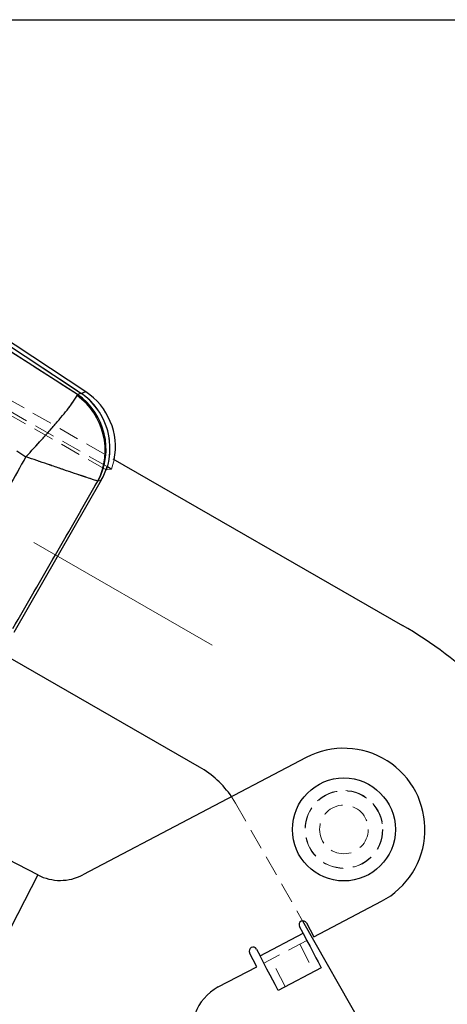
# Model space of a CAD drawing. Header units: millimetres. Extents: x 27 to 395, y 15 to 279.
# Tile 25 of 30: x 142 to 168, y 219 to 279. Entities that reach past the tile are written whole.
import ezdxf

# ---------------------------------------------------------------- set-up
doc = ezdxf.new("R2010")
doc.units = ezdxf.units.MM
doc.linetypes.add('CENTERX2', pattern=[20.32, 12.7, -2.54, 2.54, -2.54])
doc.linetypes.add('HIDDEN', pattern=[1.905, 1.27, -0.635])
doc.layers.add('FORMATO', color=179, linetype='Continuous')
doc.styles.add('SLDTEXTSTYLE0', font='TXT', dxfattribs={"width": 0.75})
doc.dimstyles.new('SLDDIMSTYLE1', dxfattribs={"dimtxt": 3.5, "dimasz": 3.302, "dimexe": 0, "dimexo": 0.0625, "dimgap": 0.875, "dimtad": 1, "dimdec": 0, "dimrnd": 1e-09, "dimzin": 12, "dimdsep": 46, "dimtxsty": 'SLDTEXTSTYLE0', "dimsah": 1, "dimcen": 0.09, "dimadec": 0, "dimazin": 3, "dimtfac": 1, "dimtofl": 0, "dimtmove": 0, "dimatfit": 3, "dimfxl": 0, "dimfrac": 2, "dimtolj": 1, "dimtzin": 12, "dimarcsym": 0})

# ---------------------------------------------------------------- blocks, each defined once
blk = doc.blocks.new('_D_1')
at = {"layer": 'FORMATO'}
for p, q in [((98.36, 279.177), (211.387, 279.177)), ((210.387, 181.497), (210.387, 279.177)), ((181.608, 181.497), (211.387, 181.497))]:
    blk.add_line(p, q, dxfattribs=at)
for points in [[(210.387, 279.177), (209.879, 275.875), (210.895, 275.875)], [(210.387, 181.497), (210.895, 184.799), (209.879, 184.799)]]:
    blk.add_solid(points, dxfattribs=at)
at = {"layer": 'FORMATO', "insert": (205.875, 233.776), "char_height": 3.5, "attachment_point": 1, "rotation": 90, "style": 'SLDTEXTSTYLE0'}
blk.add_mtext('98', dxfattribs=at)

msp = doc.modelspace()

# ---------------------------------------------------------------- linework, layer by layer
at = {"color": 7, "linetype": 'Continuous', "lineweight": 25}
for p, q in [((117.015, 274.8447), (145.3848, 256.1427)), ((145.6446, 256.2478), (117.142, 275.0373)), ((145.1399, 256.0847), (116.8901, 274.1408)), ((145.1086, 256.0165), (145.1399, 256.0847)), ((145.3842, 256.1426), (145.1399, 256.0847)), ((141.3943, 252.609), (141.952, 252.2477)), ((147.3119, 252.1096), (165.1638, 241.8565)), ((146.9803, 251.6286), (146.9618, 251.6391)), ((146.9809, 251.6282), (146.9803, 251.6286)), ((147.1536, 251.53), (146.9809, 251.6282)), ((146.5981, 250.8004), (141.2113, 241.4214)), ((146.3883, 250.7488), (146.4063, 250.755)), ((146.4063, 250.755), (146.5981, 250.8004)), ((142.6893, 226.4746), (104.0978, 246.414)), ((152.6596, 233.1241), (140.4412, 240.1418)), ((159.2362, 233.7084), (145.4598, 226.4831)), ((142.6893, 226.4746), (139.0171, 219.3672)), ((159.6964, 222.6578), (163.8809, 224.8524)), ((159.0435, 222.88), (158.8229, 223.3007)), ((159.0143, 223.6477), (165.7494, 211.8343)), ((159.2436, 223.5213), (159.6964, 222.6578)), ((156.3868, 221.4866), (159.0435, 222.88)), ((156.1983, 220.8232), (155.7455, 221.6867)), ((156.1661, 221.9073), (156.3868, 221.4866)), ((153.8127, 219.572), (156.1983, 220.8232)), ((160.1583, 220.7546), (157.5015, 219.3612))]:
    msp.add_line(p, q, dxfattribs=at)
at = {"color": 7, "linetype": 'HIDDEN', "lineweight": 18}
for p, q in [((117.015, 274.8447), (145.3848, 256.1427)), ((146.8972, 251.4452), (107.505, 273.8584)), ((146.9618, 251.6391), (107.972, 273.8076)), ((145.1399, 256.0847), (116.8901, 274.1408)), ((114.3051, 271.067), (147.3119, 252.1096)), ((145.1086, 256.0165), (145.1399, 256.0847)), ((145.3842, 256.1426), (145.1399, 256.0847)), ((141.3943, 252.609), (141.952, 252.2477)), ((147.3916, 252.0639), (147.2305, 251.4842)), ((146.9223, 251.4409), (146.923, 251.4408)), ((146.923, 251.4408), (147.2311, 251.486)), ((146.3883, 250.7488), (146.4063, 250.755)), ((146.4063, 250.755), (146.5981, 250.8004)), ((154.8837, 230.8929), (159.0143, 223.6477)), ((142.6893, 226.4746), (139.0171, 219.3672)), ((156.3868, 221.4866), (159.0435, 222.88)), ((159.2758, 222.4372), (156.619, 221.0438)), ((158.833, 222.205), (159.7155, 220.5224)), ((157.9443, 219.5934), (157.0618, 221.2761))]:
    msp.add_line(p, q, dxfattribs=at)
at = {"color": 8, "linetype": 'Continuous', "lineweight": 25, "flags": 128}
msp.add_lwpolyline([(145.6446, 256.2478), (145.6157, 256.2361), (145.3848, 256.1427)], dxfattribs=at)
at = {"color": 7, "linetype": 'HIDDEN', "lineweight": 18, "flags": 128}
for points in [[(145.3848, 256.1427), (145.6157, 256.2361), (145.6446, 256.2478)], [(154.6334, 231.2943), (154.675, 231.2322), (154.8837, 230.8929)]]:
    msp.add_lwpolyline(points, dxfattribs=at)
at = {"color": 7, "linetype": 'Continuous', "lineweight": 25, "flags": 128}
for points in [[(159.0435, 222.88), (159.261, 222.4654), (159.4701, 222.0667), (159.6628, 221.6992), (159.8318, 221.3771), (159.9704, 221.1128), (160.0734, 220.9164), (160.1368, 220.7954), (160.1583, 220.7546)], [(157.5015, 219.3612), (157.4801, 219.402), (157.4166, 219.523), (157.3136, 219.7194), (157.175, 219.9837), (157.0061, 220.3058), (156.8133, 220.6733), (156.6042, 221.072), (156.3868, 221.4866)]]:
    msp.add_lwpolyline(points, dxfattribs=at)
at = {"color": 7, "linetype": 'Continuous', "lineweight": 25}
msp.add_circle((161.5585, 229.2804), 3.175, dxfattribs=at)
at = {"color": 7, "linetype": 'HIDDEN', "lineweight": 18}
for radius in [2.4, 2.3812, 1.5]:
    msp.add_circle((161.5585, 229.2804), radius, dxfattribs=at)
at = {"color": 7, "linetype": 'Continuous', "lineweight": 25}
for centre, radius, start, end in [((142.749, 252.7012), 4.1429, 331.979918, 54.753199), ((142.9884, 252.7562), 4.1482, 344.225869, 54.720134), ((142.9891, 252.7563), 4.1481, 344.219805, 54.723322), ((143.41, 252.858), 4.06, 348.720378, 56.643239), ((142.6673, 252.6341), 4.1714, 333.131108, 54.179749), ((152.7126, 220.1777), 25, 31.129271, 60.129271), ((161.5585, 229.2804), 5, 297.675584, 117.675584), ((149.6713, 227.9212), 6, 34.207383, 60.129271), ((144.0664, 229.1398), 3, 242.675584, 297.675584), ((159.0332, 223.411), 0.2375, 27.675584, 207.675584), ((155.9558, 221.797), 0.2375, 27.675584, 207.675584), ((155.2061, 216.9152), 3, 117.675584, 202.675584)]:
    msp.add_arc(centre, radius, start, end, dxfattribs=at)
at = {"color": 7, "linetype": 'HIDDEN', "lineweight": 18}
for centre, radius, start, end in [((142.749, 252.7012), 4.1429, 331.979918, 54.753199), ((142.9887, 252.7565), 4.1477, 341.507556, 54.722339), ((142.9895, 252.7566), 4.1477, 341.504597, 54.72566), ((142.6673, 252.6341), 4.1714, 333.131108, 54.179749)]:
    msp.add_arc(centre, radius, start, end, dxfattribs=at)
at = {"color": 7, "linetype": 'Continuous', "lineweight": 25}
for centre, major_axis, ratio, start_param, end_param in [((136.3571, 262.5024), (9.3279, -6.1754), 0.175747, 6.1198183, 6.1200375), ((142.9692, 252.7534), (4.0489, 1.0137), 0.9727093, 5.5303408, 5.7537104)]:
    msp.add_ellipse(centre, major_axis=major_axis, ratio=ratio, start_param=start_param, end_param=end_param, dxfattribs=at)
at = {"color": 7, "linetype": 'HIDDEN', "lineweight": 18}
for centre, major_axis, ratio, start_param, end_param in [((136.3571, 262.5024), (9.3279, -6.1754), 0.175747, 6.1198183, 6.1200375), ((144.9673, 253.2268), (8.8267, -1.8779), 0.153481, 4.9653367, 4.9682515)]:
    msp.add_ellipse(centre, major_axis=major_axis, ratio=ratio, start_param=start_param, end_param=end_param, dxfattribs=at)
at = {"color": 7, "linetype": 'Continuous', "lineweight": 25}
for points, knots in [([(141.952, 252.2477), (141.9553, 252.2512), (142.2833, 252.5989), (142.6816, 253.0304), (143.234, 253.6451), (143.6495, 254.1171), (144.1131, 254.6623), (144.4974, 255.1357), (144.8928, 255.65), (145.024, 255.8728), (145.1086, 256.0165)], [0, 0, 0, 0, 0.00218535, 0.21287823, 0.26050505, 0.39089337, 0.52127151, 0.64683235, 0.7723822, 1, 1, 1, 1]), ([(141.952, 252.2477), (141.2455, 251.0021), (139.8389, 248.5221), (138.4352, 246.0404), (137.7365, 244.8051)], [0, 0, 0, 0, 0.5022332, 1, 1, 1, 1]), ([(146.3883, 250.7488), (146.2592, 250.7886), (146.0588, 250.8505), (145.4929, 251.0379), (144.9492, 251.2203), (144.2997, 251.4404), (143.7216, 251.6379), (142.9561, 251.9005), (142.4068, 252.09), (141.9566, 252.2461), (141.952, 252.2477)], [0, 0, 0, 0, 0.2276151, 0.3531654, 0.4787257, 0.6090993, 0.7394825, 0.7871208, 0.9978146, 1, 1, 1, 1]), ([(141.1517, 241.6556), (142.0262, 243.1735), (143.7721, 246.2043), (145.5172, 249.2357), (146.3883, 250.7488)], [0, 0, 0, 0, 0.5008311, 1, 1, 1, 1])]:
    msp.add_open_spline(points, degree=3, knots=knots, dxfattribs=at)
at = {"color": 7, "linetype": 'HIDDEN', "lineweight": 18}
for points, knots in [([(141.952, 252.2477), (141.9553, 252.2512), (142.2833, 252.5989), (142.6816, 253.0304), (143.234, 253.6451), (143.6495, 254.1171), (144.1131, 254.6623), (144.4974, 255.1357), (144.8928, 255.65), (145.024, 255.8728), (145.1086, 256.0165)], [0, 0, 0, 0, 0.00218535, 0.21287823, 0.26050505, 0.39089337, 0.52127151, 0.64683235, 0.7723822, 1, 1, 1, 1]), ([(141.952, 252.2477), (141.2455, 251.0021), (139.8389, 248.5221), (138.4352, 246.0404), (137.7365, 244.8051)], [0, 0, 0, 0, 0.5022332, 1, 1, 1, 1]), ([(146.3883, 250.7488), (146.2592, 250.7886), (146.0588, 250.8505), (145.4929, 251.0379), (144.9492, 251.2203), (144.2997, 251.4404), (143.7216, 251.6379), (142.9561, 251.9005), (142.4068, 252.09), (141.9566, 252.2461), (141.952, 252.2477)], [0, 0, 0, 0, 0.2276151, 0.3531654, 0.4787257, 0.6090993, 0.7394825, 0.7871208, 0.9978146, 1, 1, 1, 1]), ([(147.2311, 251.486), (147.2299, 251.4867), (147.2285, 251.4875), (147.1591, 251.5269), (147.1536, 251.53)], [0, 0, 0, 0, 0.9209581, 1, 1, 1, 1]), ([(141.1517, 241.6556), (142.0262, 243.1735), (143.7721, 246.2043), (145.5172, 249.2357), (146.3883, 250.7488)], [0, 0, 0, 0, 0.5008311, 1, 1, 1, 1])]:
    msp.add_open_spline(points, degree=3, knots=knots, dxfattribs=at)
at = {"layer": 'FORMATO', "color": 7, "linetype": 'CENTERX2', "lineweight": 18}
msp.add_line((153.4457, 240.6297), (107.4867, 267.026), dxfattribs=at)

# ---------------------------------------------------------------- dimensions: what is measured, and where the dimension line sits
at = {"layer": 'FORMATO'}
dim = msp.add_linear_dim(base=(210.3872, 279.1773), p1=(180.6082, 181.4968), p2=(97.3597, 279.1773), angle=90, dimstyle='SLDDIMSTYLE1', dxfattribs=at)
dim.commit()
dim.dimension.update_dxf_attribs({"geometry": '_D_1', "text_midpoint": (210.3872, 236.3623), "dimtype": 160})

doc.saveas('drawing.dxf')
